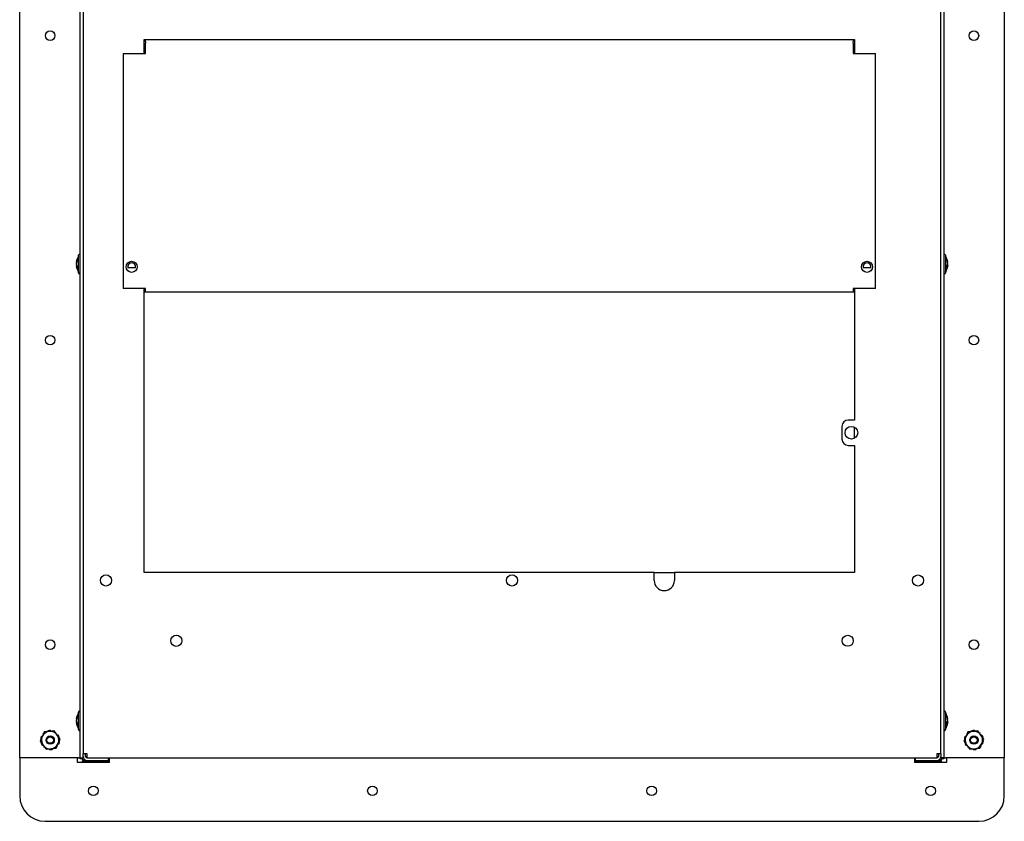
# Model space of a CAD drawing. Extents: x 4.1 to 87.9, y 1.7 to 56.9.
# Tile 6 of 17: x 43.7 to 63.1, y 2.4 to 18.2. Entities that reach past the tile are written whole.
import ezdxf

# ---------------------------------------------------------------- set-up
doc = ezdxf.new("R2010")
doc.units = 0
doc.layers.add('BODY', color=3, linetype='CONTINUOUS')

msp = doc.modelspace()

# ---------------------------------------------------------------- linework, layer by layer
at = {"layer": 'BODY', "linetype": 'CONTINUOUS'}
for p, q in [((43.653, 3.624), (43.653, 32.084)), ((44.843, 3.624), (44.843, 32.084)), ((61.863, 32.084), (61.863, 3.624)), ((63.053, 32.084), (63.053, 3.624)), ((44.903, 31.952), (44.903, 3.705)), ((61.803, 3.705), (61.803, 31.952)), ((46.103, 17.779), (60.103, 17.779)), ((46.103, 17.5), (46.103, 17.779)), ((46.133, 17.731), (46.133, 17.779)), ((46.133, 17.731), (46.133, 17.709)), ((46.133, 17.647), (46.133, 17.709)), ((60.073, 17.779), (60.073, 17.731)), ((60.073, 17.709), (60.073, 17.731)), ((60.073, 17.709), (60.073, 17.647)), ((60.103, 17.779), (60.103, 17.5)), ((45.693, 17.5), (45.693, 12.87)), ((45.693, 17.5), (46.133, 17.5)), ((46.133, 17.6), (46.133, 17.647)), ((46.133, 17.5), (46.133, 17.6)), ((60.073, 17.647), (60.073, 17.6)), ((60.073, 17.6), (60.073, 17.5)), ((60.073, 17.5), (60.513, 17.5)), ((60.513, 12.87), (60.513, 17.5)), ((44.81, 13.181), (44.81, 13.526)), ((44.843, 13.541), (44.825, 13.541)), ((61.881, 13.541), (61.863, 13.541)), ((61.896, 13.526), (61.896, 13.265)), ((44.772, 13.385), (44.767, 13.386)), ((44.768, 13.354), (44.767, 13.349)), ((44.767, 13.349), (44.769, 13.349)), ((44.777, 13.323), (44.767, 13.322)), ((45.934, 13.279), (45.781, 13.279)), ((60.424, 13.279), (60.271, 13.279)), ((61.896, 13.265), (61.896, 13.181)), ((61.924, 13.324), (61.938, 13.322)), ((61.938, 13.346), (61.934, 13.346)), ((61.935, 13.385), (61.938, 13.385)), ((44.825, 13.166), (44.843, 13.166)), ((61.863, 13.166), (61.881, 13.166)), ((46.133, 12.87), (45.693, 12.87)), ((46.103, 7.279), (46.103, 12.87)), ((46.133, 12.865), (46.133, 12.87)), ((46.133, 12.799), (46.133, 12.865)), ((60.513, 12.87), (60.073, 12.87)), ((60.073, 12.87), (60.073, 12.865)), ((60.073, 12.865), (60.073, 12.799)), ((60.103, 12.87), (60.103, 10.279)), ((60.103, 12.797), (46.103, 12.797)), ((60.073, 12.799), (46.133, 12.799)), ((59.853, 10.154), (59.853, 9.904)), ((60.103, 10.279), (59.978, 10.279)), ((60.103, 9.92), (60.103, 10.137)), ((59.978, 9.779), (60.103, 9.779)), ((60.103, 9.779), (60.103, 7.279)), ((56.153, 7.279), (46.103, 7.279)), ((56.153, 7.119), (56.153, 7.279)), ((56.153, 7.277), (56.553, 7.277)), ((60.103, 7.279), (56.553, 7.279)), ((56.553, 7.279), (56.553, 7.119)), ((44.81, 4.181), (44.81, 4.526)), ((44.843, 4.541), (44.825, 4.541)), ((61.881, 4.541), (61.863, 4.541)), ((61.896, 4.526), (61.896, 4.265)), ((44.772, 4.385), (44.767, 4.386)), ((44.768, 4.354), (44.767, 4.349)), ((44.767, 4.349), (44.769, 4.349)), ((44.777, 4.323), (44.767, 4.322)), ((61.924, 4.324), (61.938, 4.322)), ((61.938, 4.346), (61.934, 4.346)), ((61.935, 4.385), (61.938, 4.385)), ((44.333, 4.155), (44.235, 4.144)), ((44.45, 3.994), (44.392, 4.074)), ((44.825, 4.166), (44.843, 4.166)), ((61.863, 4.166), (61.881, 4.166)), ((61.896, 4.265), (61.896, 4.181)), ((62.533, 4.155), (62.435, 4.144)), ((62.65, 3.994), (62.592, 4.074)), ((44.055, 3.953), (44.113, 3.873)), ((62.255, 3.953), (62.313, 3.873)), ((44.172, 3.792), (44.27, 3.803)), ((44.982, 3.705), (44.903, 3.705)), ((44.903, 3.653), (44.903, 3.705)), ((44.951, 3.653), (44.951, 3.705)), ((44.982, 3.705), (44.984, 3.705)), ((44.984, 3.705), (44.984, 3.703)), ((44.984, 3.624), (44.984, 3.703)), ((61.721, 3.705), (61.724, 3.705)), ((61.721, 3.703), (61.721, 3.705)), ((61.721, 3.703), (61.721, 3.624)), ((61.803, 3.705), (61.724, 3.705)), ((61.755, 3.705), (61.755, 3.653)), ((61.803, 3.705), (61.803, 3.653)), ((62.372, 3.792), (62.47, 3.803)), ((43.653, 3.624), (43.653, 3.622)), ((44.812, 3.624), (43.653, 3.624)), ((43.653, 3.622), (43.653, 3.597)), ((43.653, 3.597), (43.653, 3.533)), ((43.653, 3.533), (43.653, 2.874)), ((44.793, 3.622), (44.793, 3.624)), ((44.793, 3.597), (44.793, 3.622)), ((44.793, 3.533), (44.793, 3.597)), ((45.423, 3.533), (44.793, 3.533)), ((44.793, 3.533), (44.793, 3.533)), ((44.812, 3.624), (44.843, 3.624)), ((44.843, 3.624), (44.903, 3.624)), ((44.847, 3.604), (44.847, 3.624)), ((44.883, 3.604), (44.847, 3.604)), ((44.883, 3.624), (44.883, 3.604)), ((44.909, 3.62), (44.883, 3.62)), ((44.883, 3.604), (44.883, 3.592)), ((44.889, 3.533), (44.889, 3.563)), ((44.889, 3.563), (45.423, 3.563)), ((44.903, 3.624), (44.903, 3.653)), ((44.919, 3.605), (44.919, 3.592)), ((44.982, 3.622), (45.403, 3.622)), ((44.982, 3.574), (45.403, 3.574)), ((44.984, 3.624), (61.721, 3.624)), ((45.403, 3.574), (45.403, 3.622)), ((45.423, 3.533), (45.423, 3.624)), ((61.283, 3.624), (61.283, 3.533)), ((61.283, 3.563), (61.817, 3.563)), ((61.913, 3.533), (61.283, 3.533)), ((61.303, 3.574), (61.303, 3.622)), ((61.303, 3.622), (61.724, 3.622)), ((61.303, 3.574), (61.724, 3.574)), ((61.787, 3.592), (61.787, 3.605)), ((61.823, 3.62), (61.796, 3.62)), ((61.803, 3.653), (61.803, 3.624)), ((61.863, 3.624), (61.803, 3.624)), ((61.817, 3.533), (61.817, 3.563)), ((61.823, 3.604), (61.823, 3.624)), ((61.859, 3.604), (61.823, 3.604)), ((61.823, 3.592), (61.823, 3.604)), ((61.859, 3.624), (61.859, 3.604)), ((61.863, 3.624), (61.894, 3.624)), ((63.053, 3.624), (61.894, 3.624)), ((61.913, 3.624), (61.913, 3.622)), ((61.913, 3.622), (61.913, 3.597)), ((61.913, 3.597), (61.913, 3.533)), ((61.913, 3.533), (61.913, 3.533)), ((63.053, 3.622), (63.053, 3.624)), ((63.053, 3.597), (63.053, 3.622)), ((63.053, 3.533), (63.053, 3.597)), ((63.053, 2.874), (63.053, 3.533)), ((44.153, 2.374), (62.553, 2.374))]:
    msp.add_line(p, q, dxfattribs=at)
for points in [[(61.938, 13.346), (61.937, 13.351), (61.936, 13.354)], [(61.938, 13.322), (61.937, 13.313), (61.936, 13.309)], [(61.938, 4.346), (61.937, 4.351), (61.936, 4.354)], [(61.938, 4.322), (61.937, 4.313), (61.936, 4.309)], [(44.136, 4.134), (44.12, 4.098), (44.096, 4.044)], [(44.235, 4.144), (44.189, 4.14), (44.136, 4.134)], [(44.392, 4.074), (44.365, 4.112), (44.333, 4.155)], [(62.336, 4.134), (62.32, 4.098), (62.296, 4.044)], [(62.435, 4.144), (62.389, 4.14), (62.336, 4.134)], [(62.592, 4.074), (62.565, 4.112), (62.533, 4.155)], [(44.096, 4.044), (44.065, 3.976), (44.055, 3.953)], [(44.369, 3.813), (44.379, 3.836), (44.409, 3.903)], [(44.409, 3.903), (44.434, 3.958), (44.45, 3.994)], [(62.296, 4.044), (62.265, 3.976), (62.255, 3.953)], [(62.569, 3.813), (62.579, 3.836), (62.609, 3.903)], [(62.609, 3.903), (62.634, 3.958), (62.65, 3.994)], [(44.113, 3.873), (44.14, 3.835), (44.172, 3.792)], [(44.27, 3.803), (44.316, 3.807), (44.369, 3.813)], [(62.313, 3.873), (62.34, 3.835), (62.372, 3.792)], [(62.47, 3.803), (62.516, 3.807), (62.569, 3.813)], [(61.766, 3.586), (61.768, 3.586), (61.773, 3.587), (61.778, 3.587), (61.781, 3.588), (61.784, 3.589), (61.786, 3.591), (61.787, 3.592)]]:
    msp.add_lwpolyline(points, dxfattribs=at)
for centre, radius in [((44.253, 17.854), 0.095), ((62.453, 17.854), 0.095), ((45.858, 13.299), 0.109), ((60.348, 13.299), 0.109), ((44.253, 11.854), 0.095), ((62.453, 11.854), 0.095), ((60.04, 10.029), 0.125), ((45.353, 7.119), 0.11), ((53.353, 7.119), 0.11), ((61.353, 7.119), 0.109), ((46.738, 5.931), 0.11), ((59.968, 5.931), 0.109), ((44.253, 5.854), 0.095), ((62.453, 5.854), 0.095), ((44.253, 3.974), 0.082), ((44.253, 3.974), 0.0634), ((62.453, 3.974), 0.082), ((62.453, 3.974), 0.0634), ((45.103, 2.974), 0.095), ((50.603, 2.974), 0.095), ((56.103, 2.974), 0.095), ((61.603, 2.974), 0.095)]:
    msp.add_circle(centre, radius, dxfattribs=at)
for centre, radius, start, end in [((44.961, 13.367), 0.194, 154.7656, 174.5322), ((44.976, 13.338), 0.21, 155.6504, 174.4405), ((45.07, 13.354), 0.304, 148.7956, 172.8605), ((44.918, 13.437), 0.134, 174.484, 185.516), ((44.825, 13.526), 0.015, 90, 180), ((61.881, 13.526), 0.015, 0, 90), ((61.636, 13.354), 0.304, 8.3806, 31.2044), ((61.715, 13.365), 0.224, 5.0426, 23.4884), ((61.824, 13.443), 0.097, 353.5102, 6.4898), ((61.701, 13.34), 0.238, 5.1147, 22.8293), ((44.899, 13.376), 0.133, 187.656, 210.8596), ((44.968, 13.368), 0.202, 185.3925, 193.1759), ((44.884, 13.337), 0.117, 187.5152, 212.7417), ((45.07, 13.354), 0.304, 187.1395, 211.2044), ((45.018, 13.29), 0.234, 175.8251, 184.1749), ((45.858, 13.299), 0.078, 345.1428, 194.8572), ((60.348, 13.299), 0.078, 345.1428, 194.8572), ((61.636, 13.354), 0.304, 328.7956, 351.6194), ((61.835, 13.378), 0.104, 324.8232, 350.737), ((61.849, 13.336), 0.0896, 322.2038, 350.8696), ((61.649, 13.3), 0.271, 356.1221, 3.8779), ((61.708, 13.366), 0.231, 349.2151, 355.0015), ((44.825, 13.181), 0.015, 180, 270), ((61.881, 13.181), 0.015, 270, 0), ((59.978, 10.154), 0.125, 90, 180), ((59.978, 9.904), 0.125, 180, 270), ((56.353, 7.119), 0.2, 180, 0), ((45.07, 4.354), 0.304, 148.7956, 172.8605), ((44.825, 4.526), 0.015, 90, 180), ((61.881, 4.526), 0.015, 0, 90), ((61.636, 4.354), 0.304, 8.3806, 31.2044), ((44.961, 4.367), 0.194, 154.7649, 174.5328), ((44.976, 4.338), 0.21, 155.6511, 174.4403), ((44.899, 4.376), 0.133, 187.6575, 210.8583), ((44.968, 4.368), 0.202, 185.3919, 193.1765), ((44.884, 4.337), 0.117, 187.5147, 212.7415), ((45.07, 4.354), 0.304, 187.1395, 211.2044), ((44.918, 4.437), 0.134, 174.4837, 185.5163), ((45.018, 4.29), 0.234, 175.8251, 184.1749), ((61.636, 4.354), 0.304, 328.7956, 351.6194), ((61.715, 4.365), 0.224, 5.0433, 23.4878), ((61.824, 4.443), 0.097, 353.5104, 6.4896), ((61.701, 4.34), 0.237, 5.1147, 22.8294), ((61.835, 4.378), 0.104, 324.8237, 350.737), ((61.849, 4.336), 0.0896, 322.2035, 350.8693), ((61.649, 4.3), 0.271, 356.1221, 3.8779), ((61.708, 4.366), 0.231, 349.2152, 355.0016), ((44.253, 3.974), 0.172, 95.9419, 155.9419), ((44.121, 4.093), 0.00984, 136.8047, 222.8248), ((44.253, 3.974), 0.188, 133.3148, 137.8066), ((44.216, 4.147), 0.00984, 100.8012, 186.8249), ((44.253, 3.974), 0.188, 87.0773, 101.8066), ((44.253, 3.974), 0.172, 35.9419, 95.9419), ((44.262, 4.151), 0.00991, 2.419, 87.7226), ((44.364, 4.112), 0.00991, 326.4282, 51.7112), ((44.253, 3.974), 0.172, 335.9419, 35.9419), ((44.825, 4.181), 0.015, 180, 270), ((61.881, 4.181), 0.015, 270, 0), ((62.453, 3.974), 0.172, 95.9419, 155.9419), ((62.321, 4.093), 0.00984, 136.8113, 222.8132), ((62.453, 3.974), 0.187, 133.3148, 137.8066), ((62.416, 4.147), 0.00984, 100.8079, 186.8142), ((62.453, 3.974), 0.188, 87.0773, 101.8066), ((62.453, 3.974), 0.172, 35.9419, 95.9419), ((62.462, 4.151), 0.00991, 2.4151, 87.7265), ((62.564, 4.112), 0.00991, 326.4252, 51.7143), ((62.453, 3.974), 0.172, 335.9419, 35.9419), ((44.253, 3.974), 0.188, 159.0773, 173.8066), ((44.253, 3.974), 0.188, 195.0773, 209.8066), ((44.087, 4.037), 0.00991, 74.4241, 159.7158), ((44.253, 3.974), 0.172, 155.9419, 215.9419), ((44.098, 3.885), 0.00985, 208.8216, 294.8041), ((44.253, 3.974), 0.172, 275.9419, 335.9419), ((44.407, 4.062), 0.00985, 28.8211, 114.8045), ((44.253, 3.974), 0.187, 15.0773, 29.8066), ((44.418, 3.91), 0.00991, 254.4219, 339.718), ((44.253, 3.974), 0.187, 339.0773, 353.8066), ((62.453, 3.974), 0.187, 159.0773, 173.8066), ((62.453, 3.974), 0.187, 195.0773, 209.8066), ((62.287, 4.037), 0.00991, 74.4219, 159.718), ((62.453, 3.974), 0.172, 155.9419, 215.9419), ((62.298, 3.885), 0.00985, 208.8211, 294.8045), ((62.453, 3.974), 0.172, 275.9419, 335.9419), ((62.607, 4.062), 0.00985, 28.8216, 114.8041), ((62.453, 3.974), 0.188, 15.0773, 29.8066), ((62.618, 3.91), 0.00991, 254.4241, 339.7158), ((62.453, 3.974), 0.188, 339.0773, 353.8066), ((44.253, 3.974), 0.172, 215.9419, 275.9419), ((44.141, 3.835), 0.00991, 146.4252, 231.7143), ((44.243, 3.796), 0.00991, 182.4151, 267.7265), ((44.253, 3.974), 0.188, 267.0773, 281.8066), ((44.289, 3.8), 0.00984, 280.8056, 6.8165), ((44.253, 3.974), 0.188, 313.3148, 317.8066), ((44.384, 3.854), 0.00984, 316.8113, 42.8132), ((62.453, 3.974), 0.172, 215.9419, 275.9419), ((62.341, 3.835), 0.00991, 146.4282, 231.7112), ((62.443, 3.796), 0.00991, 182.419, 267.7226), ((62.453, 3.974), 0.188, 267.0773, 281.8066), ((62.489, 3.8), 0.00984, 280.7989, 6.8272), ((62.453, 3.974), 0.188, 313.3148, 317.8066), ((62.584, 3.854), 0.00984, 316.8047, 42.8248), ((44.933, 3.666), 0.0897, 235.9227, 280.1193), ((44.982, 3.653), 0.079, 180, 270), ((44.937, 3.618), 0.0324, 234.2142, 273.2989), ((44.879, 3.584), 0.0695, 342.0317, 358.2696), ((44.982, 3.653), 0.031, 180, 270), ((61.724, 3.653), 0.031, 270, 0), ((61.724, 3.653), 0.079, 270, 0), ((61.772, 3.666), 0.0897, 259.8807, 304.0773), ((61.825, 3.584), 0.0681, 181.8146, 198.0257), ((44.153, 2.874), 0.5, 180, 270), ((62.553, 2.874), 0.5, 270, 0)]:
    msp.add_arc(centre, radius, start, end, dxfattribs=at)

doc.saveas('drawing.dxf')
